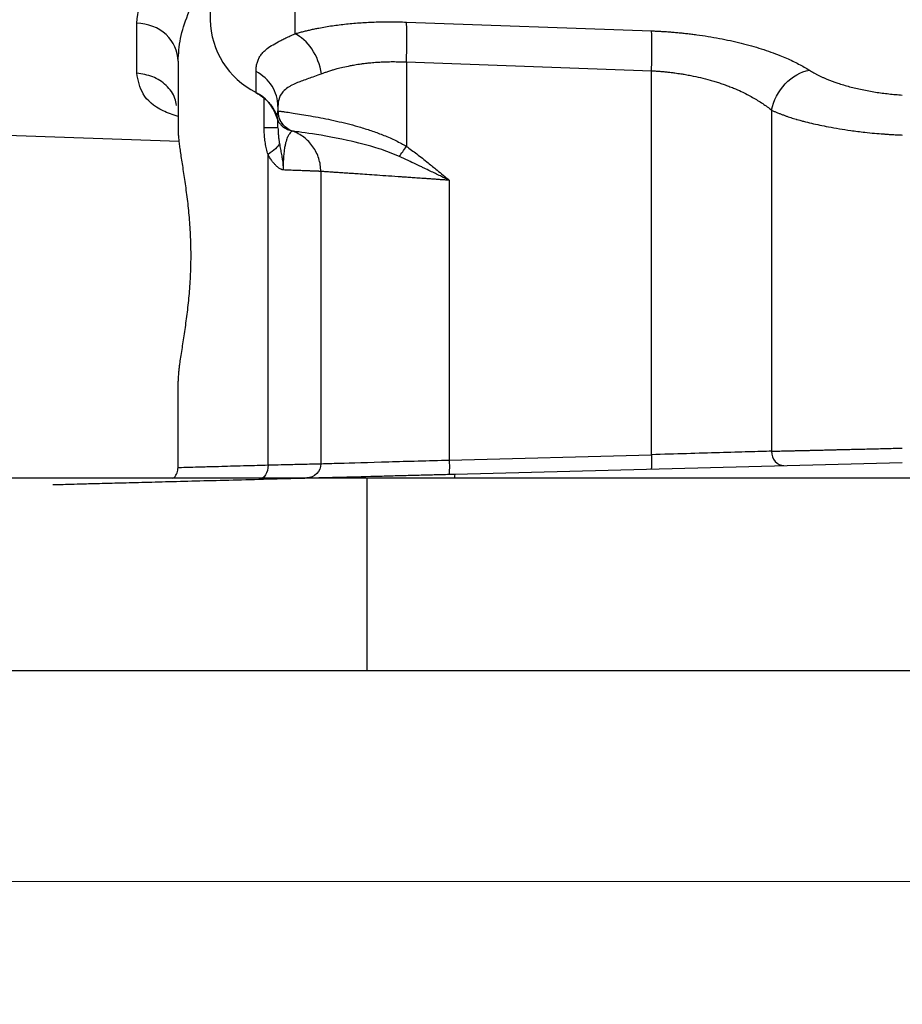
# Model space of a CAD drawing. Header units: inches. Extents: x 0.6 to 16.3, y 0.2 to 11.5.
# Tile 13 of 21: x 11.3 to 12.9, y 4.3 to 6.2. Entities that reach past the tile are written whole.
import ezdxf

# ---------------------------------------------------------------- set-up
doc = ezdxf.new("R2010")
doc.units = ezdxf.units.IN
doc.header["$MEASUREMENT"] = 0
doc.styles.add('SLDTEXTSTYLE0', font='TXT', dxfattribs={"width": 0.75})
doc.dimstyles.new('SLDDIMSTYLE1', dxfattribs={"dimtxt": 0.137795, "dimasz": 0.14, "dimexe": 0, "dimexo": 0.0625, "dimgap": 0.034449, "dimtad": 0, "dimdec": 1, "dimlfac": 1.5, "dimrnd": 1e-09, "dimzin": 4, "dimdsep": 46, "dimtxsty": 'SLDTEXTSTYLE0', "dimblk1": 'CLOSED', "dimblk2": 'CLOSED', "dimsah": 1, "dimcen": 0.09, "dimadec": 0, "dimazin": 1, "dimtfac": 1, "dimtdec": 1, "dimtofl": 0, "dimtmove": 0, "dimatfit": 3, "dimldrblk": 'CLOSED', "dimfxl": 0, "dimfrac": 2, "dimtolj": 1, "dimtzin": 12, "dimarcsym": 0})

# ---------------------------------------------------------------- blocks, each defined once
blk = doc.blocks.new('_Closed')
at = {"color": 0, "linetype": 'ByBlock', "lineweight": -2}
for p, q in [((-1, 0.166667), (0, 0)), ((-1, 0.166667), (-1, -0.166667)), ((0, 0), (-1, -0.166667)), ((0, 0), (-1, 0))]:
    blk.add_line(p, q, dxfattribs=at)
blk = doc.blocks.new('_D_4')
at = {"color": 7, "linetype": 'Continuous', "lineweight": 0}
for p, q in [((10.5939, 4.8974), (10.5939, 4.5037)), ((15.2605, 4.8974), (15.2605, 4.5037)), ((14.2036, 4.7415), (14.1617, 4.7415)), ((14.1617, 4.7415), (14.1617, 4.5228)), ((14.5091, 4.7415), (14.5511, 4.7415)), ((14.5511, 4.7415), (14.5511, 4.5228)), ((10.5939, 4.5431), (14.0408, 4.5431)), ((15.2605, 4.5431), (14.6719, 4.5431)), ((14.1617, 4.5228), (14.2036, 4.5228)), ((14.5511, 4.5228), (14.5091, 4.5228))]:
    blk.add_line(p, q, dxfattribs=at)
at = {"color": 7, "linetype": 'Continuous', "lineweight": 18, "xscale": 0.14, "yscale": 0.14, "rotation": 180.0000000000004}
blk.add_blockref('_Closed', (10.5939, 4.5431), dxfattribs=at)
at = {"color": 7, "linetype": 'Continuous', "lineweight": 18, "xscale": 0.14, "yscale": 0.14}
blk.add_blockref('_Closed', (15.2605, 4.5431), dxfattribs=at)
at = {"color": 7, "linetype": 'Continuous', "lineweight": 18, "char_height": 0.1378, "attachment_point": 1, "style": 'SLDTEXTSTYLE0'}
for s, insert in [('178', (14.2036, 4.7004)), ('7.0', (14.2291, 4.4942))]:
    blk.add_mtext(s, dxfattribs=dict(at, insert=insert))

msp = doc.modelspace()

# ---------------------------------------------------------------- linework, layer by layer
at = {"color": 7, "linetype": 'Continuous', "lineweight": 25}
for p, q in [((11.6339, 6.3107), (11.6339, 6.1541)), ((11.4967, 6.0538), (11.4967, 6.1478)), ((12.0006, 6.1496), (12.4585, 6.1331)), ((11.5739, 6.0766), (11.5739, 5.9486)), ((12.0006, 6.0751), (12.4585, 6.0586)), ((12.0006, 6.0751), (12.0006, 5.9173)), ((11.7195, 6.0181), (11.7195, 6.0573)), ((12.4585, 5.3408), (12.4585, 6.0586)), ((11.7605, 5.992), (11.7605, 5.9836)), ((12.6828, 5.985), (12.6828, 5.3473)), ((10.5661, 5.9623), (11.576, 5.9271)), ((11.7786, 5.9488), (11.7796, 5.9486)), ((11.7849, 5.9466), (11.7872, 5.9459)), ((11.7872, 5.9459), (11.7872, 5.9459)), ((11.7419, 5.3217), (11.7419, 5.9022)), ((11.8405, 5.8704), (11.8405, 5.324)), ((12.0806, 5.8539), (12.0806, 5.3309)), ((11.5739, 5.317), (11.5739, 5.4784)), ((12.0806, 5.3309), (12.4585, 5.3408)), ((12.0913, 5.3046), (12.9272, 5.3265)), ((11.9272, 5.2968), (10.5939, 5.2968)), ((11.9272, 4.9368), (11.9272, 5.2968)), ((13.9272, 5.2968), (11.9272, 5.2968)), ((11.9272, 4.9368), (10.5939, 4.9368)), ((13.9272, 4.9368), (11.9272, 4.9368))]:
    msp.add_line(p, q, dxfattribs=at)
at = {"color": 8, "linetype": 'Continuous', "lineweight": 25}
for p, q in [((11.7918, 6.2275), (11.7918, 6.1276)), ((11.7348, 5.9516), (11.7348, 6.0069))]:
    msp.add_line(p, q, dxfattribs=at)
at = {"color": 7, "linetype": 'Continuous', "lineweight": 25, "flags": 128}
msp.add_lwpolyline([(11.7208, 6.0167), (11.7202, 6.0166), (11.7196, 6.017), (11.7195, 6.0181)], dxfattribs=at)
at = {"color": 7, "linetype": 'Continuous', "lineweight": 25}
for centre, radius, start, end in [((11.7882, 6.1563), 0.1543, 180.8345, 243.552), ((11.6851, 5.9504), 0.0759, 18.4792, 63.0936)]:
    msp.add_arc(centre, radius, start, end, dxfattribs=at)
at = {"color": 8, "linetype": 'Continuous', "lineweight": 25}
for points, knots in [([(11.4967, 6.1478), (11.4991, 6.1687), (11.504, 6.2105), (11.5442, 6.2793), (11.5796, 6.3282), (11.6075, 6.3519), (11.6091, 6.3532)], [0, 0, 0, 0, 0.3257105, 0.6524076, 0.9805605, 1, 1, 1, 1]), ([(11.5739, 6.0766), (11.5748, 6.0906), (11.5766, 6.1185), (11.5915, 6.1646), (11.6107, 6.2059), (11.6279, 6.2321), (11.6339, 6.2413)], [0, 0, 0, 0, 0.272215, 0.543467, 0.839326, 1, 1, 1, 1]), ([(11.5739, 5.9728), (11.5641, 5.9763), (11.533, 5.9874), (11.5044, 6.0138), (11.4992, 6.0405), (11.4967, 6.0538)], [0, 0, 0, 0, 0.18591, 0.59378, 1, 1, 1, 1]), ([(11.5708, 5.9938), (11.5701, 5.9982), (11.568, 6.0122), (11.5525, 6.0321), (11.5273, 6.0496), (11.5069, 6.0524), (11.4967, 6.0538)], [0, 0, 0, 0, 0.135305, 0.423536, 0.711768, 1, 1, 1, 1]), ([(12.0913, 5.3046), (12.091, 5.3042), (12.0906, 5.3035), (12.0904, 5.2986), (12.0903, 5.2968)], [0, 0, 0, 0, 0.647824, 1, 1, 1, 1])]:
    msp.add_open_spline(points, degree=3, knots=knots, dxfattribs=at)
at = {"color": 7, "linetype": 'Continuous', "lineweight": 25}
for points in [[(11.5739, 6.0766), (11.5739, 6.0948), (11.5573, 6.1312), (11.5171, 6.1472), (11.4967, 6.1478)], [(12.4585, 6.0586), (12.4591, 6.0746), (12.4597, 6.1066), (12.4591, 6.1274), (12.4585, 6.1331)], [(11.8419, 6.053), (11.8393, 6.0695), (11.8264, 6.1025), (11.8036, 6.1226), (11.7918, 6.1276)], [(11.7605, 5.992), (11.7605, 6.0052), (11.7528, 6.0317), (11.7318, 6.0508), (11.7195, 6.0573)], [(12.6828, 5.985), (12.6863, 6.0028), (12.7048, 6.0383), (12.7376, 6.0568), (12.7537, 6.0596)], [(11.7872, 5.9459), (11.7795, 5.9486), (11.7658, 5.959), (11.7606, 5.9754), (11.7606, 5.9836)], [(11.7713, 5.9563), (11.7722, 5.9553), (11.7732, 5.9544), (11.7742, 5.9535)], [(11.7825, 5.9474), (11.7827, 5.9473), (11.783, 5.9472), (11.7832, 5.9472)], [(11.7633, 5.9226), (11.762, 5.9196), (11.7569, 5.9131), (11.7475, 5.9058), (11.7419, 5.9022)], [(11.9874, 5.8983), (11.9893, 5.901), (11.9934, 5.9071), (11.9982, 5.9139), (12.0006, 5.9173)]]:
    msp.add_open_spline(points, degree=3, dxfattribs=at)
for points, knots in [([(11.7918, 6.1276), (11.7942, 6.1282), (11.7989, 6.1296), (11.8062, 6.1316), (11.8137, 6.1335), (11.8213, 6.1352), (11.8291, 6.1369), (11.8425, 6.1396), (11.8619, 6.1429), (11.8883, 6.1462), (11.9156, 6.1486), (11.939, 6.1497), (11.9579, 6.1502), (11.9721, 6.1502), (11.9863, 6.1501), (11.9958, 6.1498), (12.0006, 6.1496)], [0, 0, 0, 0, 0.042061, 0.083971, 0.125766, 0.167483, 0.20916, 0.250833, 0.377149, 0.503009, 0.628413, 0.753608, 0.815235, 0.876756, 0.9383, 1, 1, 1, 1]), ([(12.0006, 6.0751), (12.0009, 6.0831), (12.0011, 6.0911), (12.0014, 6.1064), (12.0015, 6.1137), (12.0015, 6.1269), (12.0014, 6.1328), (12.0011, 6.1427), (12.0009, 6.1468), (12.0006, 6.1496)], [0, 0, 0, 0, 0.25, 0.25, 0.5, 0.5, 0.75, 0.75, 1, 1, 1, 1]), ([(12.4585, 6.1331), (12.4616, 6.133), (12.468, 6.1328), (12.4774, 6.1323), (12.4868, 6.1317), (12.4962, 6.131), (12.5056, 6.1302), (12.515, 6.1293), (12.5244, 6.1283), (12.5337, 6.1272), (12.5543, 6.1245), (12.5858, 6.1194), (12.6264, 6.1105), (12.6643, 6.0998), (12.6919, 6.09), (12.7107, 6.0821), (12.7225, 6.0768), (12.7336, 6.0712), (12.7441, 6.0655), (12.7504, 6.0615), (12.7537, 6.0596)], [0, 0, 0, 0, 0.026736, 0.05341, 0.080046, 0.106668, 0.133301, 0.15997, 0.186698, 0.21351, 0.24043, 0.365727, 0.492055, 0.619462, 0.748096, 0.798265, 0.848416, 0.898674, 0.949161, 1, 1, 1, 1]), ([(11.7195, 6.0573), (11.7195, 6.0587), (11.7195, 6.0615), (11.7199, 6.0655), (11.7205, 6.0694), (11.7214, 6.0731), (11.7226, 6.0766), (11.724, 6.0801), (11.7256, 6.0834), (11.7275, 6.0865), (11.7297, 6.0895), (11.7322, 6.0925), (11.7349, 6.0953), (11.7398, 6.0997), (11.7479, 6.1056), (11.7584, 6.1115), (11.7678, 6.1163), (11.7753, 6.1199), (11.7832, 6.1236), (11.789, 6.1262), (11.7918, 6.1276)], [0, 0, 0, 0, 0.044653, 0.089017, 0.133121, 0.176989, 0.220651, 0.264134, 0.307467, 0.350677, 0.393793, 0.436845, 0.479862, 0.522872, 0.645931, 0.768233, 0.826845, 0.884954, 0.942644, 1, 1, 1, 1]), ([(11.8419, 6.053), (11.8439, 6.0537), (11.8478, 6.0552), (11.8541, 6.0574), (11.8595, 6.0592), (11.8652, 6.0609), (11.8719, 6.0628), (11.8826, 6.0655), (11.8937, 6.0678), (11.9032, 6.0696), (11.9097, 6.0706), (11.9156, 6.0715), (11.9213, 6.0723), (11.9276, 6.073), (11.9355, 6.0738), (11.9451, 6.0746), (11.9549, 6.0751), (11.9629, 6.0754), (11.9693, 6.0756), (11.9751, 6.0756), (11.9812, 6.0756), (11.9874, 6.0755), (11.9939, 6.0754), (11.9983, 6.0752), (12.0006, 6.0751)], [0, 0, 0, 0, 0.045474, 0.092861, 0.144237, 0.163359, 0.216509, 0.288801, 0.38204, 0.433079, 0.469874, 0.504999, 0.543793, 0.576836, 0.619825, 0.683995, 0.745565, 0.790247, 0.82226, 0.855383, 0.889596, 0.924883, 0.961316, 1, 1, 1, 1]), ([(12.4585, 6.0586), (12.4608, 6.0584), (12.4654, 6.0582), (12.4724, 6.0577), (12.4796, 6.0571), (12.4872, 6.0564), (12.4948, 6.0556), (12.5036, 6.0544), (12.5126, 6.0531), (12.5225, 6.0515), (12.5348, 6.0492), (12.5503, 6.0458), (12.5652, 6.0419), (12.5769, 6.0384), (12.5842, 6.0362), (12.59, 6.0343), (12.5958, 6.0323), (12.6033, 6.0296), (12.6141, 6.0254), (12.6293, 6.0187), (12.6441, 6.0109), (12.657, 6.0032), (12.6662, 5.9973), (12.675, 5.9913), (12.6804, 5.9871), (12.6832, 5.985)], [0, 0, 0, 0, 0.02508, 0.050564, 0.076842, 0.104311, 0.133366, 0.160292, 0.201927, 0.233325, 0.271701, 0.342437, 0.414079, 0.450543, 0.486535, 0.504454, 0.523042, 0.559847, 0.601864, 0.67058, 0.781176, 0.835364, 0.891198, 0.944223, 1, 1, 1, 1]), ([(12.7537, 6.0596), (12.755, 6.0587), (12.7577, 6.057), (12.762, 6.0546), (12.7665, 6.0521), (12.7712, 6.0497), (12.7761, 6.0474), (12.7812, 6.0451), (12.7909, 6.041), (12.8062, 6.0353), (12.8284, 6.0287), (12.852, 6.0231), (12.8727, 6.0193), (12.8894, 6.0169), (12.9019, 6.0154), (12.9145, 6.0141), (12.923, 6.0135), (12.9272, 6.0132)], [0, 0, 0, 0, 0.036355, 0.072536, 0.108581, 0.144528, 0.180418, 0.216288, 0.252179, 0.380435, 0.507655, 0.633754, 0.758949, 0.81951, 0.879713, 0.939796, 1, 1, 1, 1]), ([(11.8419, 6.053), (11.8329, 6.0494), (11.8243, 6.0464), (11.8094, 6.041), (11.803, 6.0387), (11.7935, 6.0349), (11.7901, 6.0334), (11.785, 6.0308), (11.7832, 6.0298), (11.7779, 6.0267), (11.7749, 6.0245), (11.768, 6.018), (11.765, 6.0134), (11.7613, 6.0032), (11.7605, 5.9979), (11.7605, 5.992)], [-1.070397, -1.070397, -1.070397, -1.070397, -0.883078, -0.883078, -0.668998, -0.668998, -0.535199, -0.535199, -0.468299, -0.468299, -0.361259, -0.361259, -0.189996, -0.189996, 0, 0, 0, 0]), ([(11.7208, 6.0168), (11.7268, 6.013), (11.7387, 6.0056), (11.7515, 5.9895), (11.7588, 5.9756), (11.7598, 5.9671), (11.7601, 5.9651)], [0, 0, 0, 0, 0.304391, 0.607497, 0.909404, 1, 1, 1, 1]), ([(11.7571, 5.9745), (11.7575, 5.9749), (11.7582, 5.9757), (11.759, 5.9771), (11.7597, 5.9785), (11.7602, 5.9801), (11.7605, 5.9818), (11.7605, 5.983), (11.7605, 5.9836)], [0, 0, 0, 0, 0.153301, 0.31194, 0.475922, 0.645256, 0.819947, 1, 1, 1, 1]), ([(11.7602, 5.9839), (11.7602, 5.9829), (11.7603, 5.9809), (11.7606, 5.9788), (11.7608, 5.9778)], [0, 0, 0, 0, 0.518014, 1, 1, 1, 1]), ([(11.7605, 5.9836), (11.7605, 5.9836), (11.7605, 5.9836), (11.7606, 5.9836), (11.7606, 5.9836), (11.7606, 5.9836), (11.7606, 5.9836), (11.7606, 5.9836), (11.7606, 5.9836), (11.7606, 5.9836)], [0, 0, 0, 0, 0.00567104, 0.00567104, 0.01078296, 0.01078296, 0.01397791, 0.01397791, 0.01597476, 0.01597476, 0.01597476, 0.01597476]), ([(11.7605, 5.9836), (11.7605, 5.9754), (11.7631, 5.9672), (11.7726, 5.9538), (11.7795, 5.9486), (11.7872, 5.9459)], [0, 0, 0, 0, 0.5, 0.5, 1, 1, 1, 1]), ([(11.7606, 5.9836), (11.7607, 5.9835), (11.7608, 5.9835), (11.7614, 5.9834), (11.7622, 5.9833), (11.7632, 5.9831), (11.7645, 5.983), (11.766, 5.9828), (11.7677, 5.9825), (11.7696, 5.9823), (11.7718, 5.982), (11.7796, 5.9809), (11.7979, 5.9782), (11.8334, 5.9723), (11.873, 5.9642), (11.9083, 5.9551), (11.9367, 5.9461), (11.9552, 5.9393), (11.9698, 5.9332), (11.9807, 5.9281), (11.991, 5.9229), (11.9975, 5.9192), (12.0006, 5.9173)], [0, 0, 0, 0, 0.021075, 0.041941, 0.062598, 0.083047, 0.103287, 0.123318, 0.143143, 0.162759, 0.182169, 0.201371, 0.359599, 0.503418, 0.6347, 0.754392, 0.818064, 0.878265, 0.910896, 0.942027, 0.97171, 1, 1, 1, 1]), ([(12.6828, 5.985), (12.6845, 5.9842), (12.6878, 5.9827), (12.6929, 5.9805), (12.6982, 5.9784), (12.7035, 5.9764), (12.7088, 5.9745), (12.714, 5.9726), (12.719, 5.971), (12.7239, 5.9694), (12.7278, 5.9683), (12.7317, 5.9672), (12.7364, 5.9659), (12.7452, 5.9635), (12.7624, 5.9592), (12.7911, 5.9531), (12.8249, 5.9476), (12.8542, 5.9439), (12.8748, 5.9418), (12.8873, 5.9408), (12.8957, 5.9402), (12.9015, 5.9398), (12.9094, 5.9393), (12.9182, 5.9388), (12.9241, 5.9386), (12.9272, 5.9384)], [0, 0, 0, 0, 0.031204, 0.062136, 0.092546, 0.12218, 0.150782, 0.178094, 0.203857, 0.227811, 0.249701, 0.260626, 0.28149, 0.313279, 0.376958, 0.504248, 0.66113, 0.755868, 0.820604, 0.878854, 0.887204, 0.909204, 0.939643, 0.968187, 1, 1, 1, 1]), ([(11.7571, 5.9745), (11.7573, 5.9736), (11.7577, 5.972), (11.7585, 5.9698), (11.7593, 5.9679), (11.7604, 5.9653), (11.7622, 5.9622), (11.765, 5.9585), (11.7684, 5.9551), (11.7723, 5.9522), (11.7763, 5.9498), (11.7791, 5.9486), (11.7805, 5.9481)], [0, 0, 0, 0, 0.075391, 0.142405, 0.201132, 0.251649, 0.38417, 0.502649, 0.639598, 0.76651, 0.885725, 1, 1, 1, 1]), ([(11.7605, 5.9516), (11.7605, 5.9562), (11.7605, 5.9617), (11.7605, 5.9649), (11.7605, 5.9654)], [0, 0, 0, 0, 0.843135, 1, 1, 1, 1]), ([(11.7608, 5.9778), (11.7608, 5.9774), (11.761, 5.9764), (11.7612, 5.9755), (11.7613, 5.9749)], [0, 0, 0, 0, 0.438435, 1, 1, 1, 1]), ([(11.7613, 5.9749), (11.7615, 5.9744), (11.7617, 5.9734), (11.762, 5.9724), (11.7622, 5.9719)], [0, 0, 0, 0, 0.506224, 1, 1, 1, 1]), ([(11.7622, 5.9719), (11.7623, 5.9713), (11.7627, 5.9703), (11.7631, 5.9692), (11.7633, 5.9687)], [0, 0, 0, 0, 0.502116, 1, 1, 1, 1]), ([(11.7633, 5.9687), (11.7635, 5.9681), (11.764, 5.967), (11.7645, 5.966), (11.7647, 5.9654)], [0, 0, 0, 0, 0.497156, 1, 1, 1, 1]), ([(11.5739, 5.9486), (11.5739, 5.9474), (11.5739, 5.945), (11.5741, 5.9411), (11.5744, 5.937), (11.5747, 5.9327), (11.5752, 5.9281), (11.5757, 5.9233), (11.5764, 5.9183), (11.5771, 5.9131), (11.5787, 5.9015), (11.5818, 5.8818), (11.5864, 5.8519), (11.5909, 5.8192), (11.5946, 5.7843), (11.597, 5.7479), (11.5977, 5.7108), (11.5967, 5.6737), (11.5941, 5.6375), (11.5903, 5.6028), (11.5865, 5.5758), (11.5834, 5.5555), (11.5811, 5.5406), (11.5789, 5.5262), (11.5771, 5.5143), (11.5759, 5.5049), (11.575, 5.4974), (11.5744, 5.4905), (11.574, 5.4841), (11.5739, 5.4803), (11.5739, 5.4784)], [0, 0, 0, 0, 0.014172, 0.028304, 0.042412, 0.056507, 0.070605, 0.084719, 0.098861, 0.113047, 0.12729, 0.190548, 0.253586, 0.316749, 0.379272, 0.442091, 0.504564, 0.567002, 0.629862, 0.69233, 0.755584, 0.787807, 0.820056, 0.854849, 0.889481, 0.911687, 0.933789, 0.955841, 0.977894, 1, 1, 1, 1]), ([(11.7605, 5.9516), (11.7605, 5.9516), (11.7582, 5.9516), (11.7494, 5.9516), (11.7429, 5.9516), (11.7348, 5.9516)], [0, 0, 0, 0, 0.5, 0.5, 1, 1, 1, 1]), ([(11.7419, 5.9022), (11.7414, 5.9039), (11.7404, 5.9073), (11.7391, 5.9125), (11.7379, 5.9178), (11.737, 5.9232), (11.7362, 5.9287), (11.7356, 5.9343), (11.7351, 5.94), (11.7348, 5.9457), (11.7348, 5.9496), (11.7348, 5.9516)], [0, 0, 0, 0, 0.1089036, 0.2178321, 0.3270157, 0.436683, 0.5470598, 0.6583674, 0.7708217, 0.8846319, 1, 1, 1, 1]), ([(11.7605, 5.9516), (11.7606, 5.9501), (11.7606, 5.9456), (11.7611, 5.9382), (11.7621, 5.9299), (11.763, 5.9247), (11.7633, 5.9226)], [0, 0, 0, 0, 0.153259, 0.479455, 0.78148, 1, 1, 1, 1]), ([(11.7872, 5.9458), (11.7872, 5.9458), (11.7871, 5.9458), (11.7868, 5.9456), (11.7863, 5.9452), (11.7856, 5.9447), (11.7843, 5.9435), (11.7821, 5.9413), (11.7789, 5.9361), (11.7761, 5.9289), (11.774, 5.9207), (11.7727, 5.9134), (11.7715, 5.9049), (11.7709, 5.8967), (11.7705, 5.8897), (11.7703, 5.8842), (11.7702, 5.8787), (11.7703, 5.875), (11.7703, 5.8731)], [0, 0, 0, 0, 0.057925, 0.115041, 0.171555, 0.227668, 0.283575, 0.421978, 0.551347, 0.675055, 0.734785, 0.791116, 0.846519, 0.898517, 0.924614, 0.950045, 0.975077, 1, 1, 1, 1]), ([(11.7809, 5.9483), (11.7811, 5.9483), (11.7819, 5.9481), (11.7818, 5.9482), (11.7817, 5.9482)], [0, 0, 0, 0, 0.188934, 1, 1, 1, 1]), ([(11.8405, 5.8704), (11.8405, 5.8786), (11.8393, 5.8868), (11.8343, 5.9025), (11.8306, 5.9099), (11.8211, 5.9233), (11.8154, 5.9293), (11.8023, 5.9392), (11.795, 5.9431), (11.7872, 5.9459)], [0, 0, 0, 0, 0.25, 0.25, 0.5, 0.5, 0.75, 0.75, 1, 1, 1, 1]), ([(11.9874, 5.8983), (11.9752, 5.9038), (11.9623, 5.9086), (11.929, 5.9193), (11.909, 5.9243), (11.8609, 5.9349), (11.8358, 5.9389), (11.7984, 5.9444), (11.7877, 5.9457), (11.7872, 5.9459)], [-1.254494, -1.254494, -1.254494, -1.254494, -1.097682, -1.097682, -0.846783, -0.846783, -0.445345, -0.445345, 0, 0, 0, 0]), ([(11.7633, 5.9226), (11.7636, 5.9207), (11.7642, 5.9172), (11.7652, 5.9119), (11.7665, 5.9053), (11.7678, 5.898), (11.769, 5.8907), (11.7695, 5.8859), (11.7698, 5.8828), (11.77, 5.8802), (11.7701, 5.877), (11.7701, 5.8745), (11.7701, 5.8731)], [0, 0, 0, 0, 0.117817, 0.225965, 0.325382, 0.532956, 0.670451, 0.764109, 0.814132, 0.852547, 0.92034, 1, 1, 1, 1]), ([(12.0006, 5.9173), (12.0038, 5.915), (12.0103, 5.9103), (12.0202, 5.9029), (12.0306, 5.8948), (12.0432, 5.8848), (12.0599, 5.8711), (12.073, 5.8602), (12.0806, 5.8539)], [0, 0, 0, 0, 0.114433, 0.23588, 0.364366, 0.499913, 0.709247, 1, 1, 1, 1]), ([(11.7701, 5.8731), (11.7698, 5.8732), (11.7692, 5.8732), (11.7681, 5.8735), (11.7669, 5.874), (11.7653, 5.8748), (11.7634, 5.8758), (11.7607, 5.8777), (11.7574, 5.8805), (11.7535, 5.8846), (11.7494, 5.8896), (11.7455, 5.8955), (11.7431, 5.8999), (11.7419, 5.9022)], [0, 0, 0, 0, 0.028249, 0.060831, 0.097967, 0.139808, 0.205075, 0.273905, 0.398158, 0.528494, 0.682343, 0.838963, 1, 1, 1, 1]), ([(12.0806, 5.8539), (12.0751, 5.8566), (12.0696, 5.8592), (12.0578, 5.8649), (12.0515, 5.868), (12.0413, 5.8729), (12.0374, 5.8748), (12.0316, 5.8776), (12.0296, 5.8785), (12.0246, 5.8809), (12.0215, 5.8824), (12.0134, 5.8862), (12.0085, 5.8885), (11.9982, 5.8933), (11.9928, 5.8958), (11.9874, 5.8983)], [-0.3893234, -0.3893234, -0.3893234, -0.3893234, -0.3211918, -0.3211918, -0.2433271, -0.2433271, -0.1946617, -0.1946617, -0.170329, -0.170329, -0.1313966, -0.1313966, -0.0691049, -0.0691049, 0, 0, 0, 0]), ([(11.8405, 5.8704), (11.8405, 5.8704), (11.8405, 5.8704), (11.84, 5.8705), (11.8393, 5.8705), (11.8383, 5.8705), (11.8371, 5.8706), (11.8355, 5.8706), (11.8336, 5.8707), (11.8315, 5.8708), (11.829, 5.8709), (11.8263, 5.871), (11.8232, 5.8711), (11.8199, 5.8712), (11.8162, 5.8714), (11.8123, 5.8715), (11.808, 5.8717), (11.8035, 5.8719), (11.7987, 5.872), (11.7935, 5.8722), (11.7881, 5.8724), (11.7824, 5.8727), (11.7765, 5.8729), (11.7722, 5.873), (11.7701, 5.8731)], [0, 0, 0, 0, 0.043545, 0.087271, 0.131179, 0.175268, 0.219539, 0.263992, 0.308627, 0.353443, 0.398442, 0.443622, 0.488984, 0.534529, 0.580255, 0.626164, 0.672255, 0.718529, 0.764984, 0.811622, 0.858443, 0.905446, 0.952632, 1, 1, 1, 1]), ([(12.0806, 5.8539), (12.0779, 5.8541), (12.0725, 5.8544), (12.0646, 5.855), (12.057, 5.8555), (12.0496, 5.856), (12.0426, 5.8565), (12.0358, 5.857), (12.0292, 5.8574), (12.023, 5.8579), (12.017, 5.8583), (12.0113, 5.8587), (12.0059, 5.859), (12.0007, 5.8594), (11.9958, 5.8597), (11.9845, 5.8605), (11.9674, 5.8617), (11.946, 5.8632), (11.9269, 5.8645), (11.9114, 5.8656), (11.8989, 5.8664), (11.8887, 5.8671), (11.8794, 5.8678), (11.8711, 5.8683), (11.8638, 5.8688), (11.8575, 5.8693), (11.8522, 5.8696), (11.8479, 5.8699), (11.8446, 5.8702), (11.8423, 5.8703), (11.8408, 5.8704), (11.8406, 5.8704), (11.8405, 5.8704)], [0, 0, 0, 0, 0.021287, 0.041947, 0.06198, 0.081386, 0.100165, 0.118317, 0.135842, 0.15274, 0.169011, 0.184655, 0.199671, 0.214061, 0.227824, 0.240959, 0.310359, 0.376724, 0.440056, 0.500356, 0.543965, 0.587214, 0.630102, 0.672632, 0.714802, 0.756614, 0.798069, 0.839166, 0.879907, 0.920293, 0.960323, 1, 1, 1, 1]), ([(12.4585, 5.3408), (12.4587, 5.3339), (12.4587, 5.3269), (12.4584, 5.3171), (12.4582, 5.3142), (12.4578, 5.3142)], [0, 0, 0, 0, 0.5, 0.5, 1, 1, 1, 1]), ([(12.6828, 5.3473), (12.6707, 5.347), (12.6562, 5.3466), (12.6235, 5.3456), (12.6052, 5.3451), (12.5661, 5.344), (12.5452, 5.3434), (12.5024, 5.3421), (12.4804, 5.3415), (12.4585, 5.3408)], [0, 0, 0, 0, 0.25, 0.25, 0.5, 0.5, 0.75, 0.75, 1, 1, 1, 1]), ([(12.6828, 5.3473), (12.6845, 5.3474), (12.6878, 5.3475), (12.6931, 5.3476), (12.6986, 5.3477), (12.7045, 5.3479), (12.7106, 5.348), (12.7171, 5.3482), (12.7238, 5.3483), (12.7309, 5.3485), (12.7382, 5.3487), (12.7459, 5.3488), (12.7538, 5.349), (12.7621, 5.3492), (12.7706, 5.3494), (12.7794, 5.3496), (12.7882, 5.3498), (12.7969, 5.3501), (12.806, 5.3503), (12.8159, 5.3505), (12.8266, 5.3508), (12.8383, 5.351), (12.8509, 5.3513), (12.8645, 5.3517), (12.8789, 5.352), (12.8942, 5.3524), (12.9104, 5.3528), (12.9215, 5.353), (12.9272, 5.3532)], [0, 0, 0, 0, 0.0305153, 0.061433, 0.0927531, 0.1244757, 0.1566006, 0.189128, 0.2220578, 0.2553901, 0.2891248, 0.323262, 0.3578016, 0.3927437, 0.4280883, 0.4638354, 0.499985, 0.531891, 0.5665072, 0.6038335, 0.6438699, 0.6866162, 0.7320725, 0.7802387, 0.8311146, 0.8847002, 0.9409954, 1, 1, 1, 1]), ([(12.6828, 5.3473), (12.6828, 5.3473), (12.6828, 5.3473), (12.6828, 5.3473), (12.6829, 5.3403), (12.6879, 5.3262), (12.6998, 5.3205), (12.7057, 5.3207), (12.7057, 5.3207), (12.7057, 5.3207), (12.7057, 5.3207)], [-0.000509, -0.000509, -0.000509, -0.000509, -0.000498, -0.000498, -0.000498, 0.499502, 0.999502, 0.999502, 0.999502, 1.000011, 1.000011, 1.000011, 1.000011]), ([(11.5739, 5.317), (11.5739, 5.317), (11.5749, 5.317), (11.5805, 5.3172), (11.5871, 5.3174), (11.6027, 5.3178), (11.6098, 5.318), (11.6221, 5.3183), (11.6265, 5.3185), (11.6386, 5.3188), (11.6468, 5.319), (11.6696, 5.3197), (11.6852, 5.3201), (11.7148, 5.3209), (11.728, 5.3213), (11.7419, 5.3217)], [0, 0, 0, 0, 0.1110913, 0.1110913, 0.3032811, 0.3032811, 0.4233998, 0.4233998, 0.4834591, 0.4834591, 0.579554, 0.579554, 0.7333058, 0.7333058, 0.8448204, 0.8448204, 0.8448204, 0.8448204]), ([(11.7419, 5.3217), (11.742, 5.3148), (11.7385, 5.301), (11.7295, 5.2951), (11.7249, 5.295), (11.7249, 5.295), (11.7249, 5.295), (11.7249, 5.295)], [0, 0, 0, 0, 0.5, 1, 1, 1, 1.000023, 1.000023, 1.000023, 1.000023]), ([(11.7419, 5.3217), (11.7507, 5.3219), (11.7589, 5.3221), (11.7791, 5.3225), (11.7901, 5.3228), (11.8149, 5.3234), (11.8261, 5.3237), (11.838, 5.3239), (11.8405, 5.324), (11.8405, 5.324)], [-0.8448205, -0.8448205, -0.8448205, -0.8448205, -0.72544, -0.72544, -0.5344313, -0.5344313, -0.2288174, -0.2288174, -0.0000012, -0.0000012, -0.0000012, -0.0000012]), ([(11.8405, 5.324), (11.8405, 5.3171), (11.8378, 5.3103), (11.8282, 5.3005), (11.8214, 5.2975), (11.8146, 5.2973)], [0, 0, 0, 0, 0.5, 0.5, 1, 1, 1, 1]), ([(11.8405, 5.324), (11.8405, 5.324), (11.8423, 5.3241), (11.8513, 5.3243), (11.8613, 5.3246), (11.8974, 5.3256), (11.9297, 5.3266), (12.0022, 5.3287), (12.0411, 5.3298), (12.0806, 5.3309)], [-1.518421, -1.518421, -1.518421, -1.518421, -1.314891, -1.314891, -0.989243, -0.989243, -0.468207, -0.468207, 0, 0, 0, 0]), ([(12.0806, 5.3309), (12.0808, 5.324), (12.0809, 5.3101), (12.0803, 5.3043), (12.0799, 5.3043), (12.0799, 5.3043), (12.0799, 5.3043), (12.0799, 5.3043)], [-0.000725, -0.000725, -0.000725, -0.000725, 0.499275, 0.999275, 0.999275, 0.999275, 1, 1, 1, 1]), ([(11.3395, 5.2849), (11.3395, 5.2849), (11.3396, 5.2849), (11.34, 5.2849), (11.3406, 5.2849), (11.3415, 5.285), (11.3426, 5.285), (11.344, 5.285), (11.3456, 5.2851), (11.3475, 5.2851), (11.3496, 5.2852), (11.3553, 5.2853), (11.3674, 5.2856), (11.3911, 5.2863), (11.4218, 5.2871), (11.46, 5.2881), (11.505, 5.2892), (11.5564, 5.2906), (11.6135, 5.2921), (11.6754, 5.2937), (11.7413, 5.2954), (11.8096, 5.2972), (11.8799, 5.2991), (11.9368, 5.3005), (11.9794, 5.3017), (12.0072, 5.3024), (12.0351, 5.3031), (12.0631, 5.3039), (12.0819, 5.3043), (12.0913, 5.3046)], [0, 0, 0, 0, 0.01173, 0.023445, 0.035149, 0.046845, 0.058537, 0.070228, 0.081924, 0.093626, 0.10534, 0.117068, 0.178853, 0.240651, 0.304833, 0.369028, 0.434482, 0.499949, 0.565407, 0.630878, 0.695072, 0.75928, 0.821083, 0.882898, 0.906343, 0.929745, 0.953136, 0.976544, 1, 1, 1, 1]), ([(11.564, 5.2968), (11.5648, 5.2973), (11.5685, 5.2997), (11.5726, 5.3069), (11.5735, 5.3136), (11.5739, 5.317)], [0, 0, 0, 0, 0.120371, 0.560185, 1, 1, 1, 1])]:
    msp.add_open_spline(points, degree=3, knots=knots, dxfattribs=at)

# ---------------------------------------------------------------- dimensions: what is measured, and where the dimension line sits
at = {"color": 7, "linetype": 'Continuous', "lineweight": 18}
dim = msp.add_linear_dim(base=(15.2605, 4.5431), p1=(10.5939, 4.9368), p2=(15.2605, 4.9368), dimstyle='SLDDIMSTYLE1', dxfattribs=at)
dim.commit()
dim.dimension.update_dxf_attribs({"geometry": '_D_4', "text_midpoint": (14.3564, 4.5431), "dimtype": 160})

doc.saveas('drawing.dxf')
